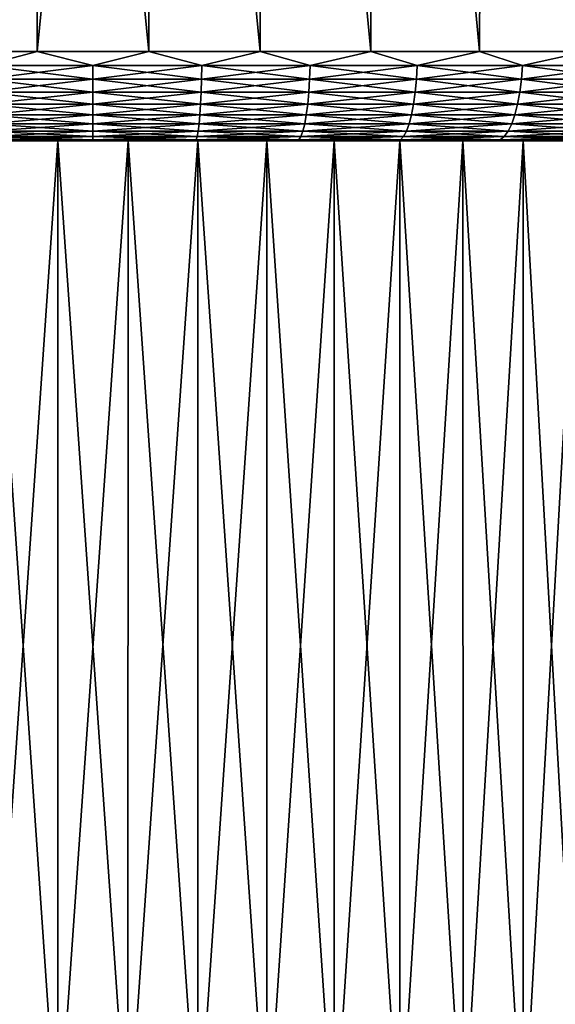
# Model space of a CAD drawing. Header units: metres. Extents: x -150 to 146, y -127 to 82.
# Tile 73 of 256: x -77 to -65, y 35 to 56. Entities that reach past the tile are written whole.
import ezdxf

# ---------------------------------------------------------------- set-up
doc = ezdxf.new("R2010")
doc.units = ezdxf.units.M
doc.layers.add('solid_ELLA_AP_WANNE_SW0001', color=7, linetype='CONTINUOUS')

msp = doc.modelspace()

# ---------------------------------------------------------------- linework, layer by layer
at = {"layer": 'solid_ELLA_AP_WANNE_SW0001'}
for points in [[(-78.679367, 55.466675, -31.871105), (-78.729736, 80.5, -32.284698), (-76.242249, 80.5, -32.475922)], [(-78.679359, 55.466675, 31.871099), (-76.242195, 80.5, 32.475918), (-78.729675, 80.5, 32.284702)], [(-76.228859, 55.466675, -32.059242), (-78.679367, 55.466675, -31.871105), (-76.242249, 80.5, -32.475922)], [(-76.228859, 55.466675, 32.059235), (-76.242195, 80.5, 32.475918), (-78.679359, 55.466675, 31.871099)], [(-76.228859, 55.466675, -32.059242), (-76.242249, 80.5, -32.475922), (-73.757805, 80.5, -32.475925)], [(-73.771141, 55.466675, 32.059235), (-73.757751, 80.5, 32.475918), (-76.242195, 80.5, 32.475918)], [(-73.771141, 55.466675, 32.059235), (-76.242195, 80.5, 32.475918), (-76.228859, 55.466675, 32.059235)], [(-73.771141, 55.466675, -32.059242), (-76.228859, 55.466675, -32.059242), (-73.757805, 80.5, -32.475925)], [(-71.320641, 55.466675, -31.871105), (-73.771141, 55.466675, -32.059242), (-73.757805, 80.5, -32.475925)], [(-71.320633, 55.466675, 31.871099), (-73.757751, 80.5, 32.475918), (-73.771141, 55.466675, 32.059235)], [(-71.320641, 55.466675, -31.871105), (-73.757805, 80.5, -32.475925), (-71.270325, 80.5, -32.284706)], [(-71.320633, 55.466675, 31.871099), (-71.270264, 80.5, 32.284695), (-73.757751, 80.5, 32.475918)], [(-68.891724, 55.466675, -31.495937), (-71.320641, 55.466675, -31.871105), (-71.270325, 80.5, -32.284706)], [(-68.891724, 55.466675, 31.49593), (-71.270264, 80.5, 32.284695), (-71.320633, 55.466675, 31.871099)], [(-68.891724, 55.466675, -31.495937), (-71.270325, 80.5, -32.284706), (-68.813599, 80.5, -31.905695)], [(-68.891724, 55.466675, 31.49593), (-68.813522, 80.5, 31.905674), (-71.270264, 80.5, 32.284695)], [(-66.498657, 55.466675, -30.935938), (-68.891724, 55.466675, -31.495937), (-68.813599, 80.5, -31.905695)], [(-66.498657, 55.466675, 30.935932), (-68.813522, 80.5, 31.905674), (-68.891724, 55.466675, 31.49593)], [(-66.498657, 55.466675, -30.935938), (-68.813599, 80.5, -31.905695), (-66.386978, 80.5, -31.337215)], [(-66.498657, 55.466675, 30.935932), (-66.386879, 80.5, 31.337181), (-68.813522, 80.5, 31.905674)], [(-64.155479, 55.466671, -30.194393), (-66.498657, 55.466675, -30.935938), (-66.386978, 80.5, -31.337215)], [(-64.155479, 55.466671, 30.194387), (-66.386879, 80.5, 31.337181), (-66.498657, 55.466675, 30.935932)], [(-64.155479, 55.466671, -30.194393), (-66.386978, 80.5, -31.337215), (-64.013046, 80.5, -30.586546)], [(-64.155479, 55.466671, 30.194387), (-64.012924, 80.5, 30.586496), (-66.386879, 80.5, 31.337181)], [(-77.395363, 55.15744, -31.963879), (-78.679367, 55.466675, -31.871105), (-76.228859, 55.466675, -32.059242)], [(-76.228859, 55.466675, 32.059235), (-78.679359, 55.466675, 31.871099), (-77.395363, 55.15744, 31.963873)], [(-77.395363, 55.15744, -31.963879), (-76.228859, 55.466675, -32.059242), (-75, 55.15744, -32.053509)], [(-76.228859, 55.466675, 32.059235), (-77.395363, 55.15744, 31.963873), (-75, 55.15744, 32.053501)], [(-75, 55.15744, -32.053509), (-76.228859, 55.466675, -32.059242), (-73.771141, 55.466675, -32.059242)], [(-73.771141, 55.466675, 32.059235), (-76.228859, 55.466675, 32.059235), (-75, 55.15744, 32.053501)], [(-75, 55.15744, -32.053509), (-73.771141, 55.466675, -32.059242), (-72.604637, 55.15744, -31.963879)], [(-73.771141, 55.466675, 32.059235), (-75, 55.15744, 32.053501), (-72.604637, 55.15744, 31.963873)], [(-72.604637, 55.15744, -31.963879), (-73.771141, 55.466675, -32.059242), (-71.320641, 55.466675, -31.871105)], [(-71.320633, 55.466675, 31.871099), (-73.771141, 55.466675, 32.059235), (-72.604637, 55.15744, 31.963873)], [(-72.604637, 55.15744, -31.963879), (-71.320641, 55.466675, -31.871105), (-70.222672, 55.15744, -31.695496)], [(-71.320633, 55.466675, 31.871099), (-72.604637, 55.15744, 31.963873), (-70.222672, 55.15744, 31.69549)], [(-70.222672, 55.15744, -31.695496), (-71.320641, 55.466675, -31.871105), (-68.891724, 55.466675, -31.495937)], [(-68.891724, 55.466675, 31.49593), (-71.320633, 55.466675, 31.871099), (-70.222672, 55.15744, 31.69549)], [(-70.222672, 55.15744, -31.695496), (-68.891724, 55.466675, -31.495937), (-67.867424, 55.15744, -31.249859)], [(-68.891724, 55.466675, 31.49593), (-70.222672, 55.15744, 31.69549), (-67.867424, 55.15744, 31.249853)], [(-67.867424, 55.15744, -31.249859), (-68.891724, 55.466675, -31.495937), (-66.498657, 55.466675, -30.935938)], [(-66.498657, 55.466675, 30.935932), (-68.891724, 55.466675, 31.49593), (-67.867424, 55.15744, 31.249853)], [(-67.867424, 55.15744, -31.249859), (-66.498657, 55.466675, -30.935938), (-65.552063, 55.15744, -30.629459)], [(-66.498657, 55.466675, 30.935932), (-67.867424, 55.15744, 31.249853), (-65.552063, 55.15744, 30.629454)], [(-65.552063, 55.15744, -30.629459), (-66.498657, 55.466675, -30.935938), (-64.155479, 55.466671, -30.194393)], [(-64.155479, 55.466671, 30.194387), (-66.498657, 55.466675, 30.935932), (-65.552063, 55.15744, 30.629454)], [(-65.552063, 55.15744, -30.629459), (-64.155479, 55.466671, -30.194393), (-63.289539, 55.15744, -29.837769)], [(-64.155479, 55.466671, 30.194387), (-65.552063, 55.15744, 30.629454), (-63.289539, 55.15744, 29.837763)], [(-77.395363, 55.15744, -31.963879), (-75, 55.15744, -32.053509), (-77.389618, 54.856174, -31.887188)], [(-75, 54.856174, 31.976595), (-75, 55.15744, 32.053501), (-77.395363, 55.15744, 31.963873)], [(-77.389618, 54.856174, 31.887182), (-75, 54.856174, 31.976595), (-77.395363, 55.15744, 31.963873)], [(-75, 55.15744, -32.053509), (-75, 54.856174, -31.976601), (-77.389618, 54.856174, -31.887188)], [(-72.604637, 55.15744, -31.963879), (-72.610382, 54.856174, -31.887188), (-75, 54.856174, -31.976601)], [(-75, 55.15744, -32.053509), (-72.604637, 55.15744, -31.963879), (-75, 54.856174, -31.976601)], [(-72.610382, 54.856174, 31.887182), (-72.604637, 55.15744, 31.963873), (-75, 55.15744, 32.053501)], [(-75, 54.856174, 31.976595), (-72.610382, 54.856174, 31.887182), (-75, 55.15744, 32.053501)], [(-70.222672, 55.15744, -31.695496), (-70.234138, 54.856174, -31.61945), (-72.610382, 54.856174, -31.887188)], [(-72.604637, 55.15744, -31.963879), (-70.222672, 55.15744, -31.695496), (-72.610382, 54.856174, -31.887188)], [(-72.610382, 54.856174, 31.887182), (-70.234138, 54.856174, 31.619442), (-72.604637, 55.15744, 31.963873)], [(-70.234138, 54.856174, 31.619442), (-70.222672, 55.15744, 31.69549), (-72.604637, 55.15744, 31.963873)], [(-67.867424, 55.15744, -31.249859), (-67.884537, 54.856174, -31.174881), (-70.234138, 54.856174, -31.61945)], [(-70.222672, 55.15744, -31.695496), (-67.867424, 55.15744, -31.249859), (-70.234138, 54.856174, -31.61945)], [(-70.234138, 54.856174, 31.619442), (-67.884537, 54.856174, 31.174875), (-70.222672, 55.15744, 31.69549)], [(-67.884537, 54.856174, 31.174875), (-67.867424, 55.15744, 31.249853), (-70.222672, 55.15744, 31.69549)], [(-65.552063, 55.15744, -30.629459), (-65.57473, 54.856174, -30.555971), (-67.884537, 54.856174, -31.174881)], [(-67.867424, 55.15744, -31.249859), (-65.552063, 55.15744, -30.629459), (-67.884537, 54.856174, -31.174881)], [(-67.884537, 54.856174, 31.174875), (-65.57473, 54.856174, 30.555964), (-67.867424, 55.15744, 31.249853)], [(-65.57473, 54.856174, 30.555964), (-65.552063, 55.15744, 30.629454), (-67.867424, 55.15744, 31.249853)], [(-63.289539, 55.15744, -29.837769), (-63.317638, 54.856174, -29.766178), (-65.57473, 54.856174, -30.555971)], [(-65.552063, 55.15744, -30.629459), (-63.289539, 55.15744, -29.837769), (-65.57473, 54.856174, -30.555971)], [(-65.57473, 54.856174, 30.555964), (-63.317638, 54.856174, 29.766172), (-65.552063, 55.15744, 30.629454)], [(-63.317638, 54.856174, 29.766172), (-63.289539, 55.15744, 29.837763), (-65.552063, 55.15744, 30.629454)], [(-77.389618, 54.856174, -31.887188), (-75, 54.856174, -31.976601), (-77.380447, 54.570469, -31.76486)], [(-75, 54.570469, 31.853924), (-75, 54.856174, 31.976595), (-77.389618, 54.856174, 31.887182)], [(-77.380447, 54.570469, 31.764854), (-75, 54.570469, 31.853924), (-77.389618, 54.856174, 31.887182)], [(-75, 54.856174, -31.976601), (-75, 54.570469, -31.85393), (-77.380447, 54.570469, -31.76486)], [(-72.610382, 54.856174, -31.887188), (-72.619553, 54.570469, -31.76486), (-75, 54.570469, -31.85393)], [(-75, 54.856174, -31.976601), (-72.610382, 54.856174, -31.887188), (-75, 54.570469, -31.85393)], [(-72.619553, 54.570469, 31.764854), (-72.610382, 54.856174, 31.887182), (-75, 54.856174, 31.976595)], [(-75, 54.570469, 31.853924), (-72.619553, 54.570469, 31.764854), (-75, 54.856174, 31.976595)], [(-70.234138, 54.856174, -31.61945), (-70.252419, 54.570469, -31.498148), (-72.619553, 54.570469, -31.76486)], [(-72.610382, 54.856174, -31.887188), (-70.234138, 54.856174, -31.61945), (-72.619553, 54.570469, -31.76486)], [(-72.619553, 54.570469, 31.764854), (-70.252419, 54.570469, 31.498142), (-72.610382, 54.856174, 31.887182)], [(-70.252419, 54.570469, 31.498142), (-70.234138, 54.856174, 31.619442), (-72.610382, 54.856174, 31.887182)], [(-67.884537, 54.856174, -31.174881), (-67.911835, 54.570469, -31.055286), (-70.252419, 54.570469, -31.498148)], [(-70.234138, 54.856174, -31.61945), (-67.884537, 54.856174, -31.174881), (-70.252419, 54.570469, -31.498148)], [(-70.252419, 54.570469, 31.498142), (-67.911835, 54.570469, 31.055279), (-70.234138, 54.856174, 31.619442)], [(-67.911835, 54.570469, 31.055279), (-67.884537, 54.856174, 31.174875), (-70.234138, 54.856174, 31.619442)], [(-65.57473, 54.856174, -30.555971), (-65.610893, 54.570469, -30.438749), (-67.911835, 54.570469, -31.055286)], [(-67.884537, 54.856174, -31.174881), (-65.57473, 54.856174, -30.555971), (-67.911835, 54.570469, -31.055286)], [(-67.911835, 54.570469, 31.055279), (-65.610893, 54.570469, 30.438744), (-67.884537, 54.856174, 31.174875)], [(-65.610893, 54.570469, 30.438744), (-65.57473, 54.856174, 30.555964), (-67.884537, 54.856174, 31.174875)], [(-63.317638, 54.856174, -29.766178), (-63.362453, 54.570469, -29.651987), (-65.610893, 54.570469, -30.438749)], [(-65.57473, 54.856174, -30.555971), (-63.317638, 54.856174, -29.766178), (-65.610893, 54.570469, -30.438749)], [(-65.610893, 54.570469, 30.438744), (-63.362453, 54.570469, 29.651981), (-65.57473, 54.856174, 30.555964)], [(-63.362453, 54.570469, 29.651981), (-63.317638, 54.856174, 29.766172), (-65.57473, 54.856174, 30.555964)], [(-77.380447, 54.570469, -31.76486), (-75, 54.570469, -31.85393), (-77.36808, 54.307232, -31.599852)], [(-75, 54.307232, 31.688454), (-75, 54.570469, 31.853924), (-77.380447, 54.570469, 31.764854)], [(-77.36808, 54.307232, 31.599846), (-75, 54.307232, 31.688454), (-77.380447, 54.570469, 31.764854)], [(-75, 54.570469, -31.85393), (-75, 54.307232, -31.688459), (-77.36808, 54.307232, -31.599852)], [(-72.619553, 54.570469, -31.76486), (-72.63192, 54.307232, -31.599852), (-75, 54.307232, -31.688459)], [(-75, 54.570469, -31.85393), (-72.619553, 54.570469, -31.76486), (-75, 54.307232, -31.688459)], [(-72.63192, 54.307232, 31.599846), (-72.619553, 54.570469, 31.764854), (-75, 54.570469, 31.853924)], [(-75, 54.307232, 31.688454), (-72.63192, 54.307232, 31.599846), (-75, 54.570469, 31.853924)], [(-70.252419, 54.570469, -31.498148), (-70.277084, 54.307232, -31.334526), (-72.63192, 54.307232, -31.599852)], [(-72.619553, 54.570469, -31.76486), (-70.252419, 54.570469, -31.498148), (-72.63192, 54.307232, -31.599852)], [(-72.63192, 54.307232, 31.599846), (-70.277077, 54.307232, 31.334518), (-72.619553, 54.570469, 31.764854)], [(-70.277077, 54.307232, 31.334518), (-70.252419, 54.570469, 31.498142), (-72.619553, 54.570469, 31.764854)], [(-67.911835, 54.570469, -31.055286), (-67.948654, 54.307232, -30.893963), (-70.277084, 54.307232, -31.334526)], [(-70.252419, 54.570469, -31.498148), (-67.911835, 54.570469, -31.055286), (-70.277084, 54.307232, -31.334526)], [(-70.277077, 54.307232, 31.334518), (-67.948654, 54.307232, 30.893957), (-70.252419, 54.570469, 31.498142)], [(-67.948654, 54.307232, 30.893957), (-67.911835, 54.570469, 31.055279), (-70.252419, 54.570469, 31.498142)], [(-65.610893, 54.570469, -30.438749), (-65.65966, 54.307232, -30.28063), (-67.948654, 54.307232, -30.893963)], [(-67.911835, 54.570469, -31.055286), (-65.610893, 54.570469, -30.438749), (-67.948654, 54.307232, -30.893963)], [(-67.948654, 54.307232, 30.893957), (-65.65966, 54.307232, 30.280624), (-67.911835, 54.570469, 31.055279)], [(-65.65966, 54.307232, 30.280624), (-65.610893, 54.570469, 30.438744), (-67.911835, 54.570469, 31.055279)], [(-63.362453, 54.570469, -29.651987), (-63.422905, 54.307232, -29.497955), (-65.65966, 54.307232, -30.28063)], [(-65.610893, 54.570469, -30.438749), (-63.362453, 54.570469, -29.651987), (-65.65966, 54.307232, -30.28063)], [(-65.65966, 54.307232, 30.280624), (-63.422905, 54.307232, 29.49795), (-65.610893, 54.570469, 30.438744)], [(-63.422905, 54.307232, 29.49795), (-63.362453, 54.570469, 29.651981), (-65.610893, 54.570469, 30.438744)], [(-77.36808, 54.307232, -31.599852), (-75, 54.307232, -31.688459), (-77.352814, 54.072819, -31.396151)], [(-75, 54.072819, 31.48418), (-75, 54.307232, 31.688454), (-77.36808, 54.307232, 31.599846)], [(-77.352814, 54.072819, 31.396145), (-75, 54.072819, 31.48418), (-77.36808, 54.307232, 31.599846)], [(-75, 54.307232, -31.688459), (-75, 54.072819, -31.484188), (-77.352814, 54.072819, -31.396151)], [(-72.63192, 54.307232, -31.599852), (-72.647186, 54.072819, -31.396151), (-75, 54.072819, -31.484188)], [(-75, 54.307232, -31.688459), (-72.63192, 54.307232, -31.599852), (-75, 54.072819, -31.484188)], [(-72.647186, 54.072819, 31.396145), (-72.63192, 54.307232, 31.599846), (-75, 54.307232, 31.688454)], [(-75, 54.072819, 31.48418), (-72.647186, 54.072819, 31.396145), (-75, 54.307232, 31.688454)], [(-70.277084, 54.307232, -31.334526), (-70.307526, 54.072819, -31.132536), (-72.647186, 54.072819, -31.396151)], [(-72.63192, 54.307232, -31.599852), (-70.277084, 54.307232, -31.334526), (-72.647186, 54.072819, -31.396151)], [(-72.647186, 54.072819, 31.396145), (-70.307526, 54.072819, 31.132528), (-72.63192, 54.307232, 31.599846)], [(-70.307526, 54.072819, 31.132528), (-70.277077, 54.307232, 31.334518), (-72.63192, 54.307232, 31.599846)], [(-67.948654, 54.307232, -30.893963), (-67.99411, 54.072819, -30.694813), (-70.307526, 54.072819, -31.132536)], [(-70.277084, 54.307232, -31.334526), (-67.948654, 54.307232, -30.893963), (-70.307526, 54.072819, -31.132536)], [(-70.307526, 54.072819, 31.132528), (-67.99411, 54.072819, 30.694807), (-70.277077, 54.307232, 31.334518)], [(-67.99411, 54.072819, 30.694807), (-67.948654, 54.307232, 30.893957), (-70.277077, 54.307232, 31.334518)], [(-65.65966, 54.307232, -30.28063), (-65.719872, 54.072819, -30.085434), (-67.99411, 54.072819, -30.694813)], [(-67.948654, 54.307232, -30.893963), (-65.65966, 54.307232, -30.28063), (-67.99411, 54.072819, -30.694813)], [(-67.99411, 54.072819, 30.694807), (-65.719872, 54.072819, 30.085428), (-67.948654, 54.307232, 30.893957)], [(-65.719872, 54.072819, 30.085428), (-65.65966, 54.307232, 30.280624), (-67.948654, 54.307232, 30.893957)], [(-63.422905, 54.307232, -29.497955), (-63.497536, 54.072819, -29.307804), (-65.719872, 54.072819, -30.085434)], [(-65.65966, 54.307232, -30.28063), (-63.422905, 54.307232, -29.497955), (-65.719872, 54.072819, -30.085434)], [(-65.719872, 54.072819, 30.085428), (-63.497536, 54.072819, 29.307798), (-65.65966, 54.307232, 30.280624)], [(-63.497536, 54.072819, 29.307798), (-63.422905, 54.307232, 29.49795), (-65.65966, 54.307232, 30.280624)], [(-77.352814, 54.072819, -31.396151), (-75, 54.072819, -31.484188), (-77.335022, 53.872902, -31.158682)], [(-75, 53.872902, 31.246046), (-75, 54.072819, 31.48418), (-77.352814, 54.072819, 31.396145)], [(-77.335022, 53.872902, 31.158676), (-75, 53.872902, 31.246046), (-77.352814, 54.072819, 31.396145)], [(-75, 54.072819, -31.484188), (-75, 53.872902, -31.246052), (-77.335022, 53.872902, -31.158682)], [(-72.647186, 54.072819, -31.396151), (-72.664978, 53.872902, -31.158682), (-75, 53.872902, -31.246052)], [(-75, 54.072819, -31.484188), (-72.647186, 54.072819, -31.396151), (-75, 53.872902, -31.246052)], [(-72.664978, 53.872902, 31.158676), (-72.647186, 54.072819, 31.396145), (-75, 54.072819, 31.48418)], [(-75, 53.872902, 31.246046), (-72.664978, 53.872902, 31.158676), (-75, 54.072819, 31.48418)], [(-70.307526, 54.072819, -31.132536), (-70.343018, 53.872902, -30.89706), (-72.664978, 53.872902, -31.158682)], [(-72.647186, 54.072819, -31.396151), (-70.307526, 54.072819, -31.132536), (-72.664978, 53.872902, -31.158682)], [(-72.664978, 53.872902, 31.158676), (-70.343018, 53.872902, 30.897053), (-72.647186, 54.072819, 31.396145)], [(-70.343018, 53.872902, 30.897053), (-70.307526, 54.072819, 31.132528), (-72.647186, 54.072819, 31.396145)], [(-67.99411, 54.072819, -30.694813), (-68.047096, 53.872902, -30.462648), (-70.343018, 53.872902, -30.89706)], [(-70.307526, 54.072819, -31.132536), (-67.99411, 54.072819, -30.694813), (-70.343018, 53.872902, -30.89706)], [(-70.343018, 53.872902, 30.897053), (-68.047096, 53.872902, 30.462643), (-70.307526, 54.072819, 31.132528)], [(-68.047096, 53.872902, 30.462643), (-67.99411, 54.072819, 30.694807), (-70.307526, 54.072819, 31.132528)], [(-65.719872, 54.072819, -30.085434), (-65.790062, 53.872902, -29.857878), (-68.047096, 53.872902, -30.462648)], [(-67.99411, 54.072819, -30.694813), (-65.719872, 54.072819, -30.085434), (-68.047096, 53.872902, -30.462648)], [(-68.047096, 53.872902, 30.462643), (-65.790062, 53.872902, 29.857872), (-67.99411, 54.072819, 30.694807)], [(-65.790062, 53.872902, 29.857872), (-65.719872, 54.072819, 30.085428), (-67.99411, 54.072819, 30.694807)], [(-63.497536, 54.072819, -29.307804), (-63.584538, 53.872902, -29.08613), (-65.790062, 53.872902, -29.857878)], [(-65.719872, 54.072819, -30.085434), (-63.497536, 54.072819, -29.307804), (-65.790062, 53.872902, -29.857878)], [(-65.790062, 53.872902, 29.857872), (-63.584538, 53.872902, 29.086124), (-65.719872, 54.072819, 30.085428)], [(-63.584538, 53.872902, 29.086124), (-63.497536, 54.072819, 29.307798), (-65.719872, 54.072819, 30.085428)], [(-77.335022, 53.872902, -31.158682), (-75, 53.872902, -31.246052), (-77.315125, 53.712307, -30.893183)], [(-75, 53.712307, 30.979803), (-75, 53.872902, 31.246046), (-77.335022, 53.872902, 31.158676)], [(-77.315125, 53.712307, 30.893177), (-75, 53.712307, 30.979803), (-77.335022, 53.872902, 31.158676)], [(-75, 53.872902, -31.246052), (-75, 53.712307, -30.979809), (-77.315125, 53.712307, -30.893183)], [(-77.315125, 53.712307, -30.893183), (-75, 53.712307, -30.979809), (-77.29361, 53.594921, -30.606071)], [(-75, 53.594921, 30.691887), (-75, 53.712307, 30.979803), (-77.315125, 53.712307, 30.893177)], [(-77.29361, 53.594921, 30.606066), (-75, 53.594921, 30.691887), (-77.315125, 53.712307, 30.893177)], [(-75, 53.712307, -30.979809), (-75, 53.594921, -30.691893), (-77.29361, 53.594921, -30.606071)], [(-72.664978, 53.872902, -31.158682), (-72.684875, 53.712307, -30.893183), (-75, 53.712307, -30.979809)], [(-75, 53.872902, -31.246052), (-72.664978, 53.872902, -31.158682), (-75, 53.712307, -30.979809)], [(-72.684875, 53.712307, 30.893177), (-72.664978, 53.872902, 31.158676), (-75, 53.872902, 31.246046)], [(-75, 53.712307, 30.979803), (-72.684875, 53.712307, 30.893177), (-75, 53.872902, 31.246046)], [(-72.684875, 53.712307, -30.893183), (-72.70639, 53.594921, -30.606071), (-75, 53.594921, -30.691893)], [(-75, 53.712307, -30.979809), (-72.684875, 53.712307, -30.893183), (-75, 53.594921, -30.691893)], [(-72.70639, 53.594921, 30.606066), (-72.684875, 53.712307, 30.893177), (-75, 53.712307, 30.979803)], [(-75, 53.594921, 30.691887), (-72.70639, 53.594921, 30.606066), (-75, 53.712307, 30.979803)], [(-70.382698, 53.712307, -30.633791), (-70.425613, 53.594921, -30.349089), (-72.70639, 53.594921, -30.606071)], [(-72.684875, 53.712307, -30.893183), (-70.382698, 53.712307, -30.633791), (-72.70639, 53.594921, -30.606071)], [(-72.70639, 53.594921, 30.606066), (-70.425613, 53.594921, 30.349083), (-72.684875, 53.712307, 30.893177)], [(-70.343018, 53.872902, -30.89706), (-70.382698, 53.712307, -30.633791), (-72.684875, 53.712307, -30.893183)], [(-72.664978, 53.872902, -31.158682), (-70.343018, 53.872902, -30.89706), (-72.684875, 53.712307, -30.893183)], [(-72.684875, 53.712307, 30.893177), (-70.382698, 53.712307, 30.633783), (-72.664978, 53.872902, 31.158676)], [(-70.425613, 53.594921, 30.349083), (-70.382698, 53.712307, 30.633783), (-72.684875, 53.712307, 30.893177)], [(-70.382698, 53.712307, 30.633783), (-70.343018, 53.872902, 30.897053), (-72.664978, 53.872902, 31.158676)], [(-68.106346, 53.712307, -30.203081), (-68.17041, 53.594921, -29.922382), (-70.425613, 53.594921, -30.349089)], [(-70.382698, 53.712307, -30.633791), (-68.106346, 53.712307, -30.203081), (-70.425613, 53.594921, -30.349089)], [(-70.425613, 53.594921, 30.349083), (-68.17041, 53.594921, 29.922377), (-70.382698, 53.712307, 30.633783)], [(-68.047096, 53.872902, -30.462648), (-68.106346, 53.712307, -30.203081), (-70.382698, 53.712307, -30.633791)], [(-70.343018, 53.872902, -30.89706), (-68.047096, 53.872902, -30.462648), (-70.382698, 53.712307, -30.633791)], [(-70.382698, 53.712307, 30.633783), (-68.106346, 53.712307, 30.203075), (-70.343018, 53.872902, 30.897053)], [(-68.17041, 53.594921, 29.922377), (-68.106346, 53.712307, 30.203075), (-70.382698, 53.712307, 30.633783)], [(-68.106346, 53.712307, 30.203075), (-68.047096, 53.872902, 30.462643), (-70.343018, 53.872902, 30.897053)], [(-65.868538, 53.712307, -29.603464), (-65.953407, 53.594921, -29.328339), (-68.17041, 53.594921, -29.922382)], [(-68.106346, 53.712307, -30.203081), (-65.868538, 53.712307, -29.603464), (-68.17041, 53.594921, -29.922382)], [(-68.17041, 53.594921, 29.922377), (-65.953407, 53.594921, 29.328331), (-68.106346, 53.712307, 30.203075)], [(-65.790062, 53.872902, -29.857878), (-65.868538, 53.712307, -29.603464), (-68.106346, 53.712307, -30.203081)], [(-68.047096, 53.872902, -30.462648), (-65.790062, 53.872902, -29.857878), (-68.106346, 53.712307, -30.203081)], [(-68.106346, 53.712307, 30.203075), (-65.868538, 53.712307, 29.603456), (-68.047096, 53.872902, 30.462643)], [(-65.953407, 53.594921, 29.328331), (-65.868538, 53.712307, 29.603456), (-68.106346, 53.712307, 30.203075)], [(-65.868538, 53.712307, 29.603456), (-65.790062, 53.872902, 29.857872), (-68.047096, 53.872902, 30.462643)], [(-63.681805, 53.712307, -28.838291), (-63.786995, 53.594921, -28.570276), (-65.953407, 53.594921, -29.328339)], [(-65.868538, 53.712307, -29.603464), (-63.681805, 53.712307, -28.838291), (-65.953407, 53.594921, -29.328339)], [(-65.953407, 53.594921, 29.328331), (-63.786995, 53.594921, 28.570271), (-65.868538, 53.712307, 29.603456)], [(-63.584538, 53.872902, -29.08613), (-63.681805, 53.712307, -28.838291), (-65.868538, 53.712307, -29.603464)], [(-65.790062, 53.872902, -29.857878), (-63.584538, 53.872902, -29.08613), (-65.868538, 53.712307, -29.603464)], [(-65.868538, 53.712307, 29.603456), (-63.681805, 53.712307, 28.838285), (-65.790062, 53.872902, 29.857872)], [(-63.786995, 53.594921, 28.570271), (-63.681805, 53.712307, 28.838285), (-65.868538, 53.712307, 29.603456)], [(-63.681805, 53.712307, 28.838285), (-63.584538, 53.872902, 29.086124), (-65.790062, 53.872902, 29.857872)], [(-77.270988, 53.523579, -30.304287), (-76.179932, 53.5, -30.058559), (-77.362099, 53.5, -29.988501)], [(-76.179932, 53.5, -30.058559), (-77.303711, 53.5, -17.019566), (-77.362099, 53.5, -29.988501)], [(-77.36132, 53.5, 29.988556), (-76.179153, 53.5, 30.058584), (-77.270988, 53.523579, 30.304281)], [(-77.36132, 53.5, 29.988556), (-77.303711, 53.5, 17.019562), (-76.179153, 53.5, 30.058584)], [(-75.772217, 53.5, -17.157358), (-75.770554, 31.300001, -17.157707), (-77.305458, 31.300001, -17.019564)], [(-77.303711, 53.5, -17.019566), (-75.772217, 53.5, -17.157358), (-77.305458, 31.300001, -17.019564)], [(-77.303711, 53.5, 17.019562), (-77.305458, 31.300001, 17.01956), (-75.770554, 31.300001, 17.157703)], [(-75.772217, 53.5, 17.157356), (-77.303711, 53.5, 17.019562), (-75.770554, 31.300001, 17.157703)], [(-76.179153, 53.5, 30.058584), (-77.303711, 53.5, 17.019562), (-75.772217, 53.5, 17.157356)], [(-76.179932, 53.5, -30.058559), (-75.772217, 53.5, -17.157358), (-77.303711, 53.5, -17.019566)], [(-77.29361, 53.594921, -30.606071), (-75, 53.594921, -30.691893), (-77.270988, 53.523579, -30.304287)], [(-75, 53.523579, 30.389256), (-75, 53.594921, 30.691887), (-77.29361, 53.594921, 30.606066)], [(-77.270988, 53.523579, 30.304281), (-75, 53.523579, 30.389256), (-77.29361, 53.594921, 30.606066)], [(-75, 53.594921, -30.691893), (-75, 53.523579, -30.389261), (-77.270988, 53.523579, -30.304287)], [(-77.270988, 53.523579, -30.304287), (-75, 53.523579, -30.389261), (-76.179932, 53.5, -30.058559)], [(-76.179153, 53.5, 30.058584), (-75, 53.523579, 30.389256), (-77.270988, 53.523579, 30.304281)], [(-75, 53.523579, -30.389261), (-75.000389, 53.5, -30.082027), (-76.179932, 53.5, -30.058559)], [(-75.000389, 53.5, -30.082027), (-75.772217, 53.5, -17.157358), (-76.179932, 53.5, -30.058559)], [(-76.179153, 53.5, 30.058584), (-74.999611, 53.5, 30.082022), (-75, 53.523579, 30.389256)], [(-76.179153, 53.5, 30.058584), (-75.772217, 53.5, 17.157356), (-74.999611, 53.5, 30.082022)], [(-75.772217, 53.5, -17.157358), (-74.227783, 53.5, -17.157358), (-75.770554, 31.300001, -17.157707)], [(-75.772217, 53.5, 17.157356), (-75.770554, 31.300001, 17.157703), (-74.229446, 31.300001, 17.157703)], [(-74.227783, 53.5, 17.157356), (-75.772217, 53.5, 17.157356), (-74.229446, 31.300001, 17.157703)], [(-74.999611, 53.5, 30.082022), (-75.772217, 53.5, 17.157356), (-74.227783, 53.5, 17.157356)], [(-75.000389, 53.5, -30.082027), (-74.227783, 53.5, -17.157358), (-75.772217, 53.5, -17.157358)], [(-74.227783, 53.5, -17.157358), (-74.229446, 31.300001, -17.157707), (-75.770554, 31.300001, -17.157707)], [(-75, 53.523579, -30.389261), (-73.820847, 53.5, -30.05859), (-75.000389, 53.5, -30.082027)], [(-73.820847, 53.5, -30.05859), (-74.227783, 53.5, -17.157358), (-75.000389, 53.5, -30.082027)], [(-72.70639, 53.594921, -30.606071), (-72.729012, 53.523579, -30.304287), (-75, 53.523579, -30.389261)], [(-75, 53.594921, -30.691893), (-72.70639, 53.594921, -30.606071), (-75, 53.523579, -30.389261)], [(-72.729012, 53.523579, 30.304281), (-72.70639, 53.594921, 30.606066), (-75, 53.594921, 30.691887)], [(-75, 53.523579, 30.389256), (-72.729012, 53.523579, 30.304281), (-75, 53.594921, 30.691887)], [(-75, 53.523579, -30.389261), (-72.729012, 53.523579, -30.304287), (-73.820847, 53.5, -30.05859)], [(-73.820068, 53.5, 30.058552), (-72.729012, 53.523579, 30.304281), (-75, 53.523579, 30.389256)], [(-74.999611, 53.5, 30.082022), (-73.820068, 53.5, 30.058552), (-75, 53.523579, 30.389256)], [(-74.999611, 53.5, 30.082022), (-74.227783, 53.5, 17.157356), (-73.820068, 53.5, 30.058552)], [(-72.696289, 53.5, -17.019566), (-72.694542, 31.300001, -17.019564), (-74.229446, 31.300001, -17.157707)], [(-74.227783, 53.5, -17.157358), (-72.696289, 53.5, -17.019566), (-74.229446, 31.300001, -17.157707)], [(-74.227783, 53.5, 17.157356), (-74.229446, 31.300001, 17.157703), (-72.694542, 31.300001, 17.01956)], [(-72.696289, 53.5, 17.019562), (-74.227783, 53.5, 17.157356), (-72.694542, 31.300001, 17.01956)], [(-73.820068, 53.5, 30.058552), (-74.227783, 53.5, 17.157356), (-72.696289, 53.5, 17.019562)], [(-73.820847, 53.5, -30.05859), (-72.696289, 53.5, -17.019566), (-74.227783, 53.5, -17.157358)], [(-72.729012, 53.523579, -30.304287), (-72.63868, 53.5, -29.988562), (-73.820847, 53.5, -30.05859)], [(-72.63868, 53.5, -29.988562), (-72.696289, 53.5, -17.019566), (-73.820847, 53.5, -30.05859)], [(-73.820068, 53.5, 30.058552), (-72.637901, 53.5, 29.988495), (-72.729012, 53.523579, 30.304281)], [(-73.820068, 53.5, 30.058552), (-72.696289, 53.5, 17.019562), (-72.637901, 53.5, 29.988495)], [(-70.425613, 53.594921, -30.349089), (-70.470718, 53.523579, -30.049837), (-72.729012, 53.523579, -30.304287)], [(-72.70639, 53.594921, -30.606071), (-70.425613, 53.594921, -30.349089), (-72.729012, 53.523579, -30.304287)], [(-72.729012, 53.523579, 30.304281), (-70.470718, 53.523579, 30.049831), (-72.70639, 53.594921, 30.606066)], [(-72.729012, 53.523579, -30.304287), (-70.470718, 53.523579, -30.049837), (-72.63868, 53.5, -29.988562)], [(-71.458557, 53.5, 29.872326), (-70.470718, 53.523579, 30.049831), (-72.729012, 53.523579, 30.304281)], [(-72.637901, 53.5, 29.988495), (-71.458557, 53.5, 29.872326), (-72.729012, 53.523579, 30.304281)], [(-70.470718, 53.523579, 30.049831), (-70.425613, 53.594921, 30.349083), (-72.70639, 53.594921, 30.606066)], [(-72.696289, 53.5, -17.019566), (-71.176727, 53.5, -16.743732), (-72.694542, 31.300001, -17.019564)], [(-72.696289, 53.5, 17.019562), (-72.694542, 31.300001, 17.01956), (-71.1782, 31.300001, 16.744385)], [(-71.176727, 53.5, 16.743729), (-72.696289, 53.5, 17.019562), (-71.1782, 31.300001, 16.744385)], [(-72.637901, 53.5, 29.988495), (-72.696289, 53.5, 17.019562), (-71.176727, 53.5, 16.743729)], [(-71.459343, 53.5, -29.872423), (-71.176727, 53.5, -16.743732), (-72.696289, 53.5, -17.019566)], [(-71.459343, 53.5, -29.872423), (-72.696289, 53.5, -17.019566), (-72.63868, 53.5, -29.988562)], [(-71.176727, 53.5, -16.743732), (-71.1782, 31.300001, -16.744389), (-72.694542, 31.300001, -17.019564)], [(-70.470718, 53.523579, -30.049837), (-71.459343, 53.5, -29.872423), (-72.63868, 53.5, -29.988562)], [(-72.637901, 53.5, 29.988495), (-71.176727, 53.5, 16.743729), (-71.458557, 53.5, 29.872326)], [(-70.470718, 53.523579, -30.049837), (-70.288261, 53.5, -29.710651), (-71.459343, 53.5, -29.872423)], [(-70.288261, 53.5, -29.710651), (-71.176727, 53.5, -16.743732), (-71.459343, 53.5, -29.872423)], [(-71.458557, 53.5, 29.872326), (-70.287476, 53.5, 29.71052), (-70.470718, 53.523579, 30.049831)], [(-71.458557, 53.5, 29.872326), (-71.176727, 53.5, 16.743729), (-70.287476, 53.5, 29.71052)], [(-69.694344, 53.5, -16.334751), (-69.692635, 31.300001, -16.334396), (-71.1782, 31.300001, -16.744389)], [(-71.176727, 53.5, -16.743732), (-69.694344, 53.5, -16.334751), (-71.1782, 31.300001, -16.744389)], [(-71.176727, 53.5, 16.743729), (-71.1782, 31.300001, 16.744385), (-69.692635, 31.300001, 16.334394)], [(-69.694344, 53.5, 16.334747), (-71.176727, 53.5, 16.743729), (-69.692635, 31.300001, 16.334394)], [(-70.287476, 53.5, 29.71052), (-71.176727, 53.5, 16.743729), (-69.694344, 53.5, 16.334747)], [(-70.288261, 53.5, -29.710651), (-69.694344, 53.5, -16.334751), (-71.176727, 53.5, -16.743732)], [(-68.17041, 53.594921, -29.922382), (-68.237755, 53.523579, -29.627338), (-70.470718, 53.523579, -30.049837)], [(-70.425613, 53.594921, -30.349089), (-68.17041, 53.594921, -29.922382), (-70.470718, 53.523579, -30.049837)], [(-70.470718, 53.523579, 30.049831), (-68.237755, 53.523579, 29.627333), (-70.425613, 53.594921, 30.349083)], [(-70.470718, 53.523579, -30.049837), (-68.237755, 53.523579, -29.627338), (-70.288261, 53.5, -29.710651)], [(-69.12764, 53.5, 29.503151), (-68.237755, 53.523579, 29.627333), (-70.470718, 53.523579, 30.049831)], [(-70.287476, 53.5, 29.71052), (-69.12764, 53.5, 29.503151), (-70.470718, 53.523579, 30.049831)], [(-68.237755, 53.523579, 29.627333), (-68.17041, 53.594921, 29.922377), (-70.425613, 53.594921, 30.349083)], [(-68.237755, 53.523579, -29.627338), (-69.128433, 53.5, -29.503315), (-70.288261, 53.5, -29.710651)], [(-69.128433, 53.5, -29.503315), (-69.694344, 53.5, -16.334751), (-70.288261, 53.5, -29.710651)], [(-70.287476, 53.5, 29.71052), (-69.694344, 53.5, 16.334747), (-69.12764, 53.5, 29.503151)], [(-69.694344, 53.5, -16.334751), (-68.248596, 53.5, -15.792001), (-69.692635, 31.300001, -16.334396)], [(-69.694344, 53.5, 16.334747), (-69.692635, 31.300001, 16.334394), (-68.249794, 31.300001, 15.792888)], [(-68.248596, 53.5, 15.791998), (-69.694344, 53.5, 16.334747), (-68.249794, 31.300001, 15.792888)], [(-69.12764, 53.5, 29.503151), (-69.694344, 53.5, 16.334747), (-68.248596, 53.5, 15.791998)], [(-69.128433, 53.5, -29.503315), (-68.248596, 53.5, -15.792001), (-69.694344, 53.5, -16.334751)], [(-68.248596, 53.5, -15.792001), (-68.249794, 31.300001, -15.792891), (-69.692635, 31.300001, -16.334396)], [(-68.237755, 53.523579, -29.627338), (-67.973358, 53.5, -29.24931), (-69.128433, 53.5, -29.503315)], [(-67.973358, 53.5, -29.24931), (-68.248596, 53.5, -15.792001), (-69.128433, 53.5, -29.503315)], [(-69.12764, 53.5, 29.503151), (-67.972549, 53.5, 29.249109), (-68.237755, 53.523579, 29.627333)], [(-69.12764, 53.5, 29.503151), (-68.248596, 53.5, 15.791998), (-67.972549, 53.5, 29.249109)], [(-66.862862, 53.5, -15.124897), (-66.861305, 31.300001, -15.124229), (-68.249794, 31.300001, -15.792891)], [(-68.248596, 53.5, -15.792001), (-66.862862, 53.5, -15.124897), (-68.249794, 31.300001, -15.792891)], [(-68.248596, 53.5, 15.791998), (-68.249794, 31.300001, 15.792888), (-66.861305, 31.300001, 15.124227)], [(-66.862862, 53.5, 15.124893), (-68.248596, 53.5, 15.791998), (-66.861305, 31.300001, 15.124227)], [(-67.972549, 53.5, 29.249109), (-68.248596, 53.5, 15.791998), (-66.862862, 53.5, 15.124893)], [(-67.973358, 53.5, -29.24931), (-66.862862, 53.5, -15.124897), (-68.248596, 53.5, -15.792001)], [(-65.953407, 53.594921, -29.328339), (-66.04261, 53.523579, -29.039152), (-68.237755, 53.523579, -29.627338)], [(-68.17041, 53.594921, -29.922382), (-65.953407, 53.594921, -29.328339), (-68.237755, 53.523579, -29.627338)], [(-68.237755, 53.523579, 29.627333), (-66.04261, 53.523579, 29.039145), (-68.17041, 53.594921, 29.922377)], [(-68.237755, 53.523579, -29.627338), (-66.04261, 53.523579, -29.039152), (-67.973358, 53.5, -29.24931)], [(-66.825912, 53.5, 28.94952), (-66.04261, 53.523579, 29.039145), (-68.237755, 53.523579, 29.627333)], [(-67.972549, 53.5, 29.249109), (-66.825912, 53.5, 28.94952), (-68.237755, 53.523579, 29.627333)], [(-66.04261, 53.523579, 29.039145), (-65.953407, 53.594921, 29.328331), (-68.17041, 53.594921, 29.922377)], [(-66.04261, 53.523579, -29.039152), (-66.826729, 53.5, -28.949757), (-67.973358, 53.5, -29.24931)], [(-66.826729, 53.5, -28.949757), (-66.862862, 53.5, -15.124897), (-67.973358, 53.5, -29.24931)], [(-67.972549, 53.5, 29.249109), (-66.862862, 53.5, 15.124893), (-66.825912, 53.5, 28.94952)], [(-66.862862, 53.5, -15.124897), (-65.537483, 53.5, -14.332773), (-66.861305, 31.300001, -15.124229)], [(-66.862862, 53.5, 15.124893), (-66.861305, 31.300001, 15.124227), (-65.538345, 31.300001, 14.333794)], [(-65.537483, 53.5, 14.332769), (-66.862862, 53.5, 15.124893), (-65.538345, 31.300001, 14.333794)], [(-66.825912, 53.5, 28.94952), (-66.862862, 53.5, 15.124893), (-65.537483, 53.5, 14.332769)], [(-65.693817, 53.5, -28.60607), (-65.537483, 53.5, -14.332773), (-66.862862, 53.5, -15.124897)], [(-65.693817, 53.5, -28.60607), (-66.862862, 53.5, -15.124897), (-66.826729, 53.5, -28.949757)], [(-65.537483, 53.5, -14.332773), (-65.538345, 31.300001, -14.333797), (-66.861305, 31.300001, -15.124229)], [(-66.04261, 53.523579, -29.039152), (-65.693817, 53.5, -28.60607), (-66.826729, 53.5, -28.949757)], [(-66.825912, 53.5, 28.94952), (-65.692993, 53.5, 28.605797), (-66.04261, 53.523579, 29.039145)], [(-66.825912, 53.5, 28.94952), (-65.537483, 53.5, 14.332769), (-65.692993, 53.5, 28.605797)], [(-63.786995, 53.594921, -28.570276), (-63.897556, 53.523579, -28.288565), (-66.04261, 53.523579, -29.039152)], [(-65.953407, 53.594921, -29.328339), (-63.786995, 53.594921, -28.570276), (-66.04261, 53.523579, -29.039152)], [(-66.04261, 53.523579, 29.039145), (-63.897556, 53.523579, 28.288559), (-65.953407, 53.594921, 29.328331)], [(-66.04261, 53.523579, -29.039152), (-63.897556, 53.523579, -28.288565), (-65.693817, 53.5, -28.60607)], [(-64.578964, 53.5, 28.219315), (-63.897556, 53.523579, 28.288559), (-66.04261, 53.523579, 29.039145)], [(-65.692993, 53.5, 28.605797), (-64.578964, 53.5, 28.219315), (-66.04261, 53.523579, 29.039145)], [(-63.897556, 53.523579, 28.288559), (-63.786995, 53.594921, 28.570271), (-65.953407, 53.594921, 29.328331)], [(-63.897556, 53.523579, -28.288565), (-64.579796, 53.5, -28.219627), (-65.693817, 53.5, -28.60607)], [(-64.579796, 53.5, -28.219627), (-65.537483, 53.5, -14.332773), (-65.693817, 53.5, -28.60607)], [(-65.692993, 53.5, 28.605797), (-65.537483, 53.5, 14.332769), (-64.578964, 53.5, 28.219315)], [(-64.29287, 53.5, -13.428856), (-64.291565, 31.300001, -13.427958), (-65.538345, 31.300001, -14.333797)], [(-65.537483, 53.5, -14.332773), (-64.29287, 53.5, -13.428856), (-65.538345, 31.300001, -14.333797)], [(-65.537483, 53.5, 14.332769), (-65.538345, 31.300001, 14.333794), (-64.291565, 31.300001, 13.427954)], [(-64.29287, 53.5, 13.428852), (-65.537483, 53.5, 14.332769), (-64.291565, 31.300001, 13.427954)], [(-64.578964, 53.5, 28.219315), (-65.537483, 53.5, 14.332769), (-64.29287, 53.5, 13.428852)], [(-64.579796, 53.5, -28.219627), (-64.29287, 53.5, -13.428856), (-65.537483, 53.5, -14.332773)]]:
    msp.add_3dface(points, dxfattribs=at)

doc.saveas('drawing.dxf')
